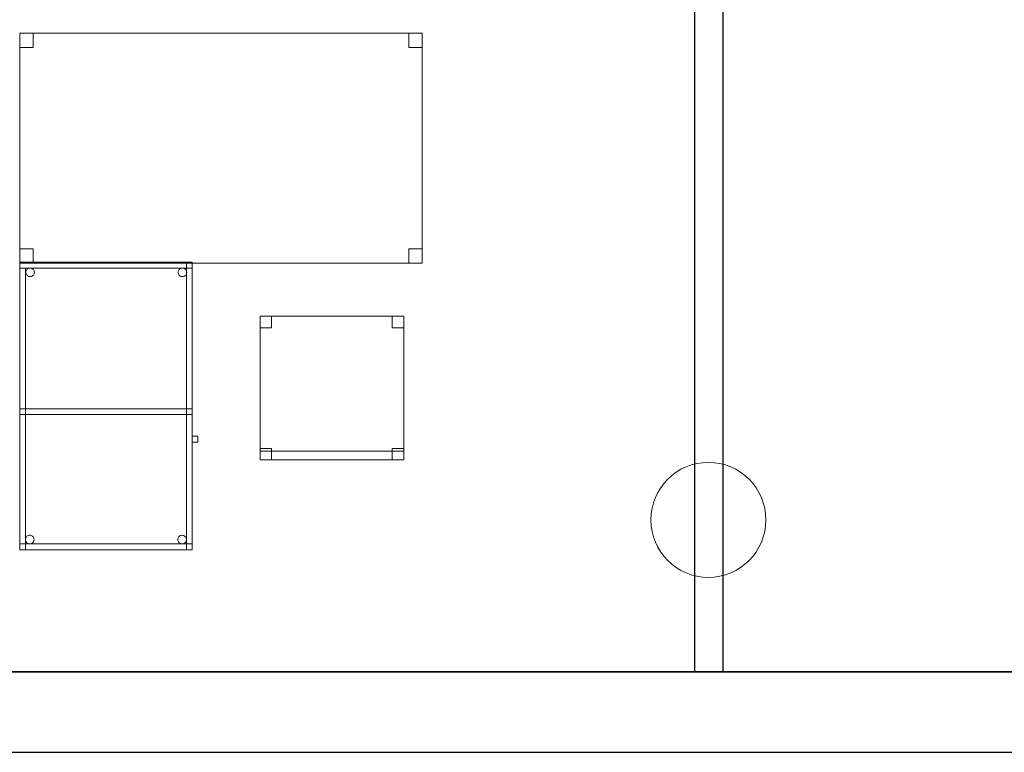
# Model space of a CAD drawing. Header units: metres. Extents: x 391.1 to 427.5, y 12.7 to 28.4.
# Tile 22 of 140: x 408.3 to 411.8, y 12.8 to 15.4. Entities that reach past the tile are written whole.
import ezdxf

# ---------------------------------------------------------------- set-up
doc = ezdxf.new("R2010")
doc.units = ezdxf.units.M
doc.layers.add('01_SUELOS', color=7, linetype='Continuous', lineweight=25, true_color=0x007f00)
for name, color, linetype, lineweight in [('02_MOBILIARIO', 7, 'Continuous', 18), ('A-COLS-____-MCUT', 7, 'Continuous', 18), ('A-COLS-____-OTLN', 7, 'Continuous', 18), ('A-DETL-____-MBND', 7, 'Continuous', 18), ('A-WALL-____-MCUT', 7, 'Continuous', 25), ('A-WALL-____-OTLN', 7, 'Continuous', 25)]:
    doc.layers.add(name, color=color, linetype=linetype, lineweight=lineweight)

# ---------------------------------------------------------------- blocks, each defined once
blk = doc.blocks.new('Family - Taula 100X60_P1-154588-04_CLI_AIGUA_P1')
at = {"layer": 'A-DETL-____-MBND', "color": 253, "true_color": 0xaaaaaa}
for p, q in [((0, 0.98), (0, 1)), ((0, 1), (0, 0.98)), ((0, 1), (0.6, 1)), ((0.6, 1), (0, 1)), ((0.6, 1), (0, 1)), ((0, 1), (0.6, 1)), ((0, 1), (0, 0)), ((0, 0), (0, 1)), ((0.6, 1), (0, 1)), ((0, 1), (0.6, 1)), ((0, 1), (0, 0)), ((0, 0), (0, 1)), ((0, 1), (0.58, 1)), ((0, 0), (0, 1)), ((0.58, 1), (0, 1)), ((0, 1), (0, 0)), ((0.58, 1), (0.58, 0)), ((0.58, 0), (0.58, 1)), ((0.6, 1), (0.6, 0.98)), ((0.6, 1), (0.6, 0.98)), ((0.6, 0), (0.6, 1)), ((0.6, 1), (0.6, 0)), ((0.6, 0), (0.6, 1)), ((0.6, 1), (0.6, 0)), ((0.6, 0.98), (0, 0.98)), ((0, 0.98), (0.6, 0.98)), ((0, 0.98), (0.02, 0.98)), ((0.02, 0.98), (0, 0.98)), ((0, 0), (0, 0.98)), ((0, 0.98), (0, 0)), ((0.02, 0.98), (0.02, 0)), ((0.02, 0), (0.02, 0.98)), ((0.0212, 0.965), (0.0215, 0.9676)), ((0.0215, 0.9676), (0.0212, 0.965)), ((0.0215, 0.9624), (0.0212, 0.965)), ((0.0212, 0.965), (0.0215, 0.9624)), ((0.0215, 0.9676), (0.0221, 0.9701)), ((0.0221, 0.9701), (0.0215, 0.9676)), ((0.0221, 0.9599), (0.0215, 0.9624)), ((0.0215, 0.9624), (0.0221, 0.9599)), ((0.0221, 0.9701), (0.0232, 0.9725)), ((0.0232, 0.9725), (0.0221, 0.9701)), ((0.0232, 0.9575), (0.0221, 0.9599)), ((0.0221, 0.9599), (0.0232, 0.9575)), ((0.0232, 0.9725), (0.0247, 0.9746)), ((0.0247, 0.9746), (0.0232, 0.9725)), ((0.0247, 0.9746), (0.0266, 0.9764)), ((0.0266, 0.9764), (0.0247, 0.9746)), ((0.0266, 0.9764), (0.0287, 0.9779)), ((0.0287, 0.9779), (0.0266, 0.9764)), ((0.0287, 0.9779), (0.0311, 0.979)), ((0.0311, 0.979), (0.0287, 0.9779)), ((0.0311, 0.979), (0.0336, 0.9797)), ((0.0336, 0.9797), (0.0311, 0.979)), ((0.0336, 0.9797), (0.0362, 0.9799)), ((0.0362, 0.9799), (0.0336, 0.9797)), ((0.0362, 0.9799), (0.0388, 0.9797)), ((0.0388, 0.9797), (0.0362, 0.9799)), ((0.0388, 0.9797), (0.0413, 0.979)), ((0.0413, 0.979), (0.0388, 0.9797)), ((0.0413, 0.979), (0.0436, 0.9779)), ((0.0436, 0.9779), (0.0413, 0.979)), ((0.0436, 0.9779), (0.0458, 0.9764)), ((0.0458, 0.9764), (0.0436, 0.9779)), ((0.0458, 0.9764), (0.0476, 0.9746)), ((0.0476, 0.9746), (0.0458, 0.9764)), ((0.0476, 0.9746), (0.0491, 0.9725)), ((0.0491, 0.9725), (0.0476, 0.9746)), ((0.0491, 0.9725), (0.0502, 0.9701)), ((0.0502, 0.9701), (0.0491, 0.9725)), ((0.0502, 0.9599), (0.0491, 0.9575)), ((0.0491, 0.9575), (0.0502, 0.9599)), ((0.0502, 0.9701), (0.0509, 0.9676)), ((0.0509, 0.9676), (0.0502, 0.9701)), ((0.0509, 0.9624), (0.0502, 0.9599)), ((0.0502, 0.9599), (0.0509, 0.9624)), ((0.0509, 0.9676), (0.0511, 0.965)), ((0.0511, 0.965), (0.0509, 0.9676)), ((0.0511, 0.965), (0.0509, 0.9624)), ((0.0509, 0.9624), (0.0511, 0.965)), ((0.5512, 0.965), (0.5515, 0.9676)), ((0.5515, 0.9676), (0.5512, 0.965)), ((0.5515, 0.9624), (0.5512, 0.965)), ((0.5512, 0.965), (0.5515, 0.9624)), ((0.5515, 0.9676), (0.5521, 0.9701)), ((0.5521, 0.9701), (0.5515, 0.9676)), ((0.5521, 0.9599), (0.5515, 0.9624)), ((0.5515, 0.9624), (0.5521, 0.9599)), ((0.5521, 0.9701), (0.5532, 0.9725)), ((0.5532, 0.9725), (0.5521, 0.9701)), ((0.5532, 0.9575), (0.5521, 0.9599)), ((0.5521, 0.9599), (0.5532, 0.9575)), ((0.5532, 0.9725), (0.5547, 0.9746)), ((0.5547, 0.9746), (0.5532, 0.9725)), ((0.5547, 0.9746), (0.5566, 0.9764)), ((0.5566, 0.9764), (0.5547, 0.9746)), ((0.5566, 0.9764), (0.5587, 0.9779)), ((0.5587, 0.9779), (0.5566, 0.9764)), ((0.5587, 0.9779), (0.5611, 0.979)), ((0.5611, 0.979), (0.5587, 0.9779)), ((0.5611, 0.979), (0.5636, 0.9797)), ((0.5636, 0.9797), (0.5611, 0.979)), ((0.5636, 0.9797), (0.5662, 0.9799)), ((0.5662, 0.9799), (0.5636, 0.9797)), ((0.5662, 0.9799), (0.5688, 0.9797)), ((0.5688, 0.9797), (0.5662, 0.9799)), ((0.5688, 0.9797), (0.5713, 0.979)), ((0.5713, 0.979), (0.5688, 0.9797)), ((0.5713, 0.979), (0.5736, 0.9779)), ((0.5736, 0.9779), (0.5713, 0.979)), ((0.5736, 0.9779), (0.5758, 0.9764)), ((0.5758, 0.9764), (0.5736, 0.9779)), ((0.5758, 0.9764), (0.5776, 0.9746)), ((0.5776, 0.9746), (0.5758, 0.9764)), ((0.5776, 0.9746), (0.5791, 0.9725)), ((0.5791, 0.9725), (0.5776, 0.9746)), ((0.5791, 0.9725), (0.5802, 0.9701)), ((0.5802, 0.9701), (0.5791, 0.9725)), ((0.5802, 0.9599), (0.5791, 0.9575)), ((0.5791, 0.9575), (0.5802, 0.9599)), ((0.5802, 0.9701), (0.5809, 0.9676)), ((0.5809, 0.9676), (0.5802, 0.9701)), ((0.5809, 0.9624), (0.5802, 0.9599)), ((0.5802, 0.9599), (0.5809, 0.9624)), ((0.5809, 0.9676), (0.5811, 0.965)), ((0.5811, 0.965), (0.5809, 0.9676)), ((0.5811, 0.965), (0.5809, 0.9624)), ((0.5809, 0.9624), (0.5811, 0.965)), ((0.0247, 0.9554), (0.0232, 0.9575)), ((0.0232, 0.9575), (0.0247, 0.9554)), ((0.0266, 0.9536), (0.0247, 0.9554)), ((0.0247, 0.9554), (0.0266, 0.9536)), ((0.0287, 0.9521), (0.0266, 0.9536)), ((0.0266, 0.9536), (0.0287, 0.9521)), ((0.0311, 0.951), (0.0287, 0.9521)), ((0.0287, 0.9521), (0.0311, 0.951)), ((0.0336, 0.9503), (0.0311, 0.951)), ((0.0311, 0.951), (0.0336, 0.9503)), ((0.0362, 0.9501), (0.0336, 0.9503)), ((0.0336, 0.9503), (0.0362, 0.9501)), ((0.0388, 0.9503), (0.0362, 0.9501)), ((0.0362, 0.9501), (0.0388, 0.9503)), ((0.0413, 0.951), (0.0388, 0.9503)), ((0.0388, 0.9503), (0.0413, 0.951)), ((0.0436, 0.9521), (0.0413, 0.951)), ((0.0413, 0.951), (0.0436, 0.9521)), ((0.0458, 0.9536), (0.0436, 0.9521)), ((0.0436, 0.9521), (0.0458, 0.9536)), ((0.0476, 0.9554), (0.0458, 0.9536)), ((0.0458, 0.9536), (0.0476, 0.9554)), ((0.0491, 0.9575), (0.0476, 0.9554)), ((0.0476, 0.9554), (0.0491, 0.9575)), ((0.5547, 0.9554), (0.5532, 0.9575)), ((0.5532, 0.9575), (0.5547, 0.9554)), ((0.5566, 0.9536), (0.5547, 0.9554)), ((0.5547, 0.9554), (0.5566, 0.9536)), ((0.5587, 0.9521), (0.5566, 0.9536)), ((0.5566, 0.9536), (0.5587, 0.9521)), ((0.5611, 0.951), (0.5587, 0.9521)), ((0.5587, 0.9521), (0.5611, 0.951)), ((0.5636, 0.9503), (0.5611, 0.951)), ((0.5611, 0.951), (0.5636, 0.9503)), ((0.5662, 0.9501), (0.5636, 0.9503)), ((0.5636, 0.9503), (0.5662, 0.9501)), ((0.5688, 0.9503), (0.5662, 0.9501)), ((0.5662, 0.9501), (0.5688, 0.9503)), ((0.5713, 0.951), (0.5688, 0.9503)), ((0.5688, 0.9503), (0.5713, 0.951)), ((0.5736, 0.9521), (0.5713, 0.951)), ((0.5713, 0.951), (0.5736, 0.9521)), ((0.5758, 0.9536), (0.5736, 0.9521)), ((0.5736, 0.9521), (0.5758, 0.9536)), ((0.5776, 0.9554), (0.5758, 0.9536)), ((0.5758, 0.9536), (0.5776, 0.9554)), ((0.5791, 0.9575), (0.5776, 0.9554)), ((0.5776, 0.9554), (0.5791, 0.9575)), ((0, 0.47), (0, 0.49)), ((0, 0.49), (0, 0.47)), ((0, 0.49), (0.6, 0.49)), ((0.6, 0.49), (0, 0.49)), ((0, 0.47), (0, 0.49)), ((0, 0.49), (0, 0.47)), ((0, 0.49), (0.58, 0.49)), ((0.58, 0.49), (0, 0.49)), ((0.58, 0.49), (0.6, 0.49)), ((0.6, 0.49), (0.58, 0.49)), ((0.58, 0), (0.58, 0.49)), ((0.58, 0.49), (0.58, 0)), ((0.58, 0.49), (0.58, 0.47)), ((0.58, 0.49), (0.58, 0.47)), ((0.6, 0.49), (0.6, 0)), ((0.6, 0), (0.6, 0.49)), ((0.6, 0.49), (0.6, 0.47)), ((0.6, 0.49), (0.6, 0.47)), ((0.6, 0.47), (0, 0.47)), ((0, 0.47), (0.6, 0.47)), ((0.58, 0.47), (0, 0.47)), ((0, 0.47), (0.58, 0.47)), ((0.6, 0.3744), (0.6, 0.3944)), ((0.6, 0.3944), (0.62, 0.3944)), ((0.62, 0.3944), (0.6, 0.3944)), ((0.6, 0.3944), (0.6, 0.3744)), ((0.62, 0.3944), (0.62, 0.3744)), ((0.62, 0.3744), (0.62, 0.3944)), ((0.62, 0.3744), (0.6, 0.3744)), ((0.6, 0.3744), (0.62, 0.3744)), ((0.02, 0.0353), (0.0203, 0.0379)), ((0.0203, 0.0379), (0.02, 0.0353)), ((0.0203, 0.0327), (0.02, 0.0353)), ((0.02, 0.0353), (0.0203, 0.0327)), ((0.0203, 0.0379), (0.0209, 0.0404)), ((0.0209, 0.0404), (0.0203, 0.0379)), ((0.0209, 0.0404), (0.022, 0.0428)), ((0.022, 0.0428), (0.0209, 0.0404)), ((0.022, 0.0428), (0.0235, 0.0449)), ((0.0235, 0.0449), (0.022, 0.0428)), ((0.0235, 0.0449), (0.0254, 0.0467)), ((0.0254, 0.0467), (0.0235, 0.0449)), ((0.0254, 0.0467), (0.0275, 0.0482)), ((0.0275, 0.0482), (0.0254, 0.0467)), ((0.0275, 0.0482), (0.0299, 0.0493)), ((0.0299, 0.0493), (0.0275, 0.0482)), ((0.0299, 0.0493), (0.0324, 0.05)), ((0.0324, 0.05), (0.0299, 0.0493)), ((0.0324, 0.05), (0.035, 0.0502)), ((0.035, 0.0502), (0.0324, 0.05)), ((0.035, 0.0502), (0.0376, 0.05)), ((0.0376, 0.05), (0.035, 0.0502)), ((0.0376, 0.05), (0.0401, 0.0493)), ((0.0401, 0.0493), (0.0376, 0.05)), ((0.0401, 0.0493), (0.0424, 0.0482)), ((0.0424, 0.0482), (0.0401, 0.0493)), ((0.0424, 0.0482), (0.0446, 0.0467)), ((0.0446, 0.0467), (0.0424, 0.0482)), ((0.0446, 0.0467), (0.0464, 0.0449)), ((0.0464, 0.0449), (0.0446, 0.0467)), ((0.0464, 0.0449), (0.0479, 0.0428)), ((0.0479, 0.0428), (0.0464, 0.0449)), ((0.0479, 0.0428), (0.049, 0.0404)), ((0.049, 0.0404), (0.0479, 0.0428)), ((0.049, 0.0404), (0.0497, 0.0379)), ((0.0497, 0.0379), (0.049, 0.0404)), ((0.0497, 0.0379), (0.0499, 0.0353)), ((0.0499, 0.0353), (0.0497, 0.0379)), ((0.0499, 0.0353), (0.0497, 0.0327)), ((0.0497, 0.0327), (0.0499, 0.0353)), ((0.5501, 0.035), (0.5503, 0.0375)), ((0.5503, 0.0375), (0.5501, 0.035)), ((0.5503, 0.0324), (0.5501, 0.035)), ((0.5501, 0.035), (0.5503, 0.0324)), ((0.5503, 0.0375), (0.551, 0.0401)), ((0.551, 0.0401), (0.5503, 0.0375)), ((0.551, 0.0401), (0.5521, 0.0424)), ((0.5521, 0.0424), (0.551, 0.0401)), ((0.5521, 0.0424), (0.5536, 0.0446)), ((0.5536, 0.0446), (0.5521, 0.0424)), ((0.5536, 0.0446), (0.5554, 0.0464)), ((0.5554, 0.0464), (0.5536, 0.0446)), ((0.5554, 0.0464), (0.5575, 0.0479)), ((0.5575, 0.0479), (0.5554, 0.0464)), ((0.5575, 0.0479), (0.5599, 0.049)), ((0.5599, 0.049), (0.5575, 0.0479)), ((0.5599, 0.049), (0.5624, 0.0497)), ((0.5624, 0.0497), (0.5599, 0.049)), ((0.5624, 0.0497), (0.565, 0.0499)), ((0.565, 0.0499), (0.5624, 0.0497)), ((0.565, 0.0499), (0.5676, 0.0497)), ((0.5676, 0.0497), (0.565, 0.0499)), ((0.5676, 0.0497), (0.5701, 0.049)), ((0.5701, 0.049), (0.5676, 0.0497)), ((0.5701, 0.049), (0.5725, 0.0479)), ((0.5725, 0.0479), (0.5701, 0.049)), ((0.5725, 0.0479), (0.5746, 0.0464)), ((0.5746, 0.0464), (0.5725, 0.0479)), ((0.5746, 0.0464), (0.5764, 0.0446)), ((0.5764, 0.0446), (0.5746, 0.0464)), ((0.5764, 0.0446), (0.5779, 0.0424)), ((0.5779, 0.0424), (0.5764, 0.0446)), ((0.5779, 0.0424), (0.579, 0.0401)), ((0.579, 0.0401), (0.5779, 0.0424)), ((0.579, 0.0401), (0.5797, 0.0375)), ((0.5797, 0.0375), (0.579, 0.0401)), ((0.5797, 0.0375), (0.5799, 0.035)), ((0.5799, 0.035), (0.5797, 0.0375)), ((0.5799, 0.035), (0.5797, 0.0324)), ((0.5797, 0.0324), (0.5799, 0.035)), ((0, 0), (0, 0.02)), ((0, 0.02), (0, 0)), ((0, 0.02), (0.6, 0.02)), ((0.6, 0.02), (0, 0.02)), ((0, 0), (0.6, 0)), ((0.6, 0), (0, 0)), ((0, 0), (0.6, 0)), ((0.6, 0), (0, 0)), ((0.6, 0), (0, 0)), ((0, 0), (0.6, 0)), ((0.02, 0), (0, 0)), ((0.0209, 0.0302), (0.0203, 0.0327)), ((0.0203, 0.0327), (0.0209, 0.0302)), ((0.022, 0.0278), (0.0209, 0.0302)), ((0.0209, 0.0302), (0.022, 0.0278)), ((0.0235, 0.0257), (0.022, 0.0278)), ((0.022, 0.0278), (0.0235, 0.0257)), ((0.0254, 0.0238), (0.0235, 0.0257)), ((0.0235, 0.0257), (0.0254, 0.0238)), ((0.0275, 0.0224), (0.0254, 0.0238)), ((0.0254, 0.0238), (0.0275, 0.0224)), ((0.0299, 0.0213), (0.0275, 0.0224)), ((0.0275, 0.0224), (0.0299, 0.0213)), ((0.0324, 0.0206), (0.0299, 0.0213)), ((0.0299, 0.0213), (0.0324, 0.0206)), ((0.035, 0.0204), (0.0324, 0.0206)), ((0.0324, 0.0206), (0.035, 0.0204)), ((0.0376, 0.0206), (0.035, 0.0204)), ((0.035, 0.0204), (0.0376, 0.0206)), ((0.0401, 0.0213), (0.0376, 0.0206)), ((0.0376, 0.0206), (0.0401, 0.0213)), ((0.0424, 0.0224), (0.0401, 0.0213)), ((0.0401, 0.0213), (0.0424, 0.0224)), ((0.0446, 0.0238), (0.0424, 0.0224)), ((0.0424, 0.0224), (0.0446, 0.0238)), ((0.0464, 0.0257), (0.0446, 0.0238)), ((0.0446, 0.0238), (0.0464, 0.0257)), ((0.0479, 0.0278), (0.0464, 0.0257)), ((0.0464, 0.0257), (0.0479, 0.0278)), ((0.049, 0.0302), (0.0479, 0.0278)), ((0.0479, 0.0278), (0.049, 0.0302)), ((0.0497, 0.0327), (0.049, 0.0302)), ((0.049, 0.0302), (0.0497, 0.0327)), ((0.551, 0.0298), (0.5503, 0.0324)), ((0.5503, 0.0324), (0.551, 0.0298)), ((0.5521, 0.0275), (0.551, 0.0298)), ((0.551, 0.0298), (0.5521, 0.0275)), ((0.5536, 0.0254), (0.5521, 0.0275)), ((0.5521, 0.0275), (0.5536, 0.0254)), ((0.5554, 0.0235), (0.5536, 0.0254)), ((0.5536, 0.0254), (0.5554, 0.0235)), ((0.5575, 0.022), (0.5554, 0.0235)), ((0.5554, 0.0235), (0.5575, 0.022)), ((0.5599, 0.0209), (0.5575, 0.022)), ((0.5575, 0.022), (0.5599, 0.0209)), ((0.5624, 0.0202), (0.5599, 0.0209)), ((0.5599, 0.0209), (0.5624, 0.0202)), ((0.565, 0.02), (0.5624, 0.0202)), ((0.5624, 0.0202), (0.565, 0.02)), ((0.5676, 0.0202), (0.565, 0.02)), ((0.565, 0.02), (0.5676, 0.0202)), ((0.5701, 0.0209), (0.5676, 0.0202)), ((0.5676, 0.0202), (0.5701, 0.0209)), ((0.5725, 0.022), (0.5701, 0.0209)), ((0.5701, 0.0209), (0.5725, 0.022)), ((0.5746, 0.0235), (0.5725, 0.022)), ((0.5725, 0.022), (0.5746, 0.0235)), ((0.5764, 0.0254), (0.5746, 0.0235)), ((0.5746, 0.0235), (0.5764, 0.0254)), ((0.5779, 0.0275), (0.5764, 0.0254)), ((0.5764, 0.0254), (0.5779, 0.0275)), ((0.579, 0.0298), (0.5779, 0.0275)), ((0.5779, 0.0275), (0.579, 0.0298)), ((0.5797, 0.0324), (0.579, 0.0298)), ((0.579, 0.0298), (0.5797, 0.0324)), ((0.6, 0), (0.58, 0)), ((0.6, 0.02), (0.6, 0)), ((0.6, 0.02), (0.6, 0)), ((0.58, 0), (0, 0)), ((0, 0), (0.58, 0)), ((0.02, 0), (0, 0)), ((0.6, 0), (0.58, 0))]:
    blk.add_line(p, q, dxfattribs=at)
blk = doc.blocks.new('Family - Pilar P1-154684-04_CLI_AIGUA_P1')
at = {"layer": 'A-COLS-____-MCUT', "color": 253, "true_color": 0xaaaaaa}
for start, end in [(360, 180), (180, 360)]:
    blk.add_arc((0.2, 0.2), 0.2, start, end, dxfattribs=at)
at = {"layer": 'A-COLS-____-OTLN', "color": 253, "true_color": 0xaaaaaa}
for start, end in [(360, 180), (180, 360)]:
    blk.add_arc((0.2, 0.2), 0.2, start, end, dxfattribs=at)
blk = doc.blocks.new('Family - LONDR55-XX_ZZ-ARQ-CAA-M3D-Londres55-155045-04_CLI_AIGUA_P1')
at = {"layer": '01_SUELOS', "color": 9, "true_color": 0xaad4aa}
for p, q in [((0, 0), (25.4183, 0)), ((25.4183, 0), (0, 0))]:
    blk.add_line(p, q, dxfattribs=at)
blk = doc.blocks.new('Family - Cadira d_Oficina_P1-155092-04_CLI_AIGUA_P1')
at = {"layer": 'A-DETL-____-MBND', "color": 253, "true_color": 0xaaaaaa}
for p, q in [((0, 0.5), (0.5, 0.5)), ((0, 0), (0, 0.5)), ((0.5, 0.5), (0, 0.5)), ((0, 0.5), (0, 0)), ((0, 0.46), (0, 0.5)), ((0, 0.5), (0.04, 0.5)), ((0.04, 0.5), (0, 0.5)), ((0, 0.5), (0, 0.46)), ((0.04, 0.5), (0.04, 0.46)), ((0.04, 0.46), (0.04, 0.5)), ((0.46, 0.46), (0.46, 0.5)), ((0.46, 0.5), (0.5, 0.5)), ((0.5, 0.5), (0.46, 0.5)), ((0.46, 0.5), (0.46, 0.46)), ((0.5, 0.5), (0.5, 0.46)), ((0.5, 0.46), (0.5, 0.5)), ((0.5, 0.5), (0.5, 0)), ((0.5, 0), (0.5, 0.5)), ((0.04, 0.46), (0, 0.46)), ((0, 0.46), (0.04, 0.46)), ((0.5, 0.46), (0.46, 0.46)), ((0.46, 0.46), (0.5, 0.46)), ((0, 0), (0, 0.04)), ((0, 0.04), (0.04, 0.04)), ((0.04, 0.04), (0, 0.04)), ((0, 0.04), (0, 0)), ((0.04, 0.04), (0.04, 0)), ((0.04, 0), (0.04, 0.04)), ((0.46, 0), (0.46, 0.04)), ((0.46, 0.04), (0.5, 0.04)), ((0.5, 0.04), (0.46, 0.04)), ((0.46, 0.04), (0.46, 0)), ((0.5, 0.04), (0.5, 0)), ((0.5, 0), (0.5, 0.04)), ((0, 0), (0, 0.03)), ((0, 0.03), (0.5, 0.03)), ((0.5, 0.03), (0, 0.03)), ((0, 0.03), (0, 0)), ((0.5, 0), (0, 0)), ((0, 0), (0.5, 0)), ((0.04, 0), (0, 0)), ((0, 0), (0.04, 0)), ((0.5, 0), (0, 0)), ((0, 0), (0.5, 0)), ((0.5, 0), (0.46, 0)), ((0.5, 0.03), (0.5, 0)), ((0.5, 0), (0.5, 0.03)), ((0.46, 0), (0.5, 0))]:
    blk.add_line(p, q, dxfattribs=at)
blk = doc.blocks.new('Family - Mur P1-155141-04_CLI_AIGUA_P1')
at = {"layer": 'A-WALL-____-MCUT', "color": 253, "true_color": 0xaaaaaa}
for p, q in [((25.4738, 0.28), (0.0555, 0.28)), ((0, 0), (25.4157, 0))]:
    blk.add_line(p, q, dxfattribs=at)
at = {"layer": 'A-WALL-____-OTLN', "color": 253, "true_color": 0xaaaaaa}
for p, q in [((25.4738, 0.28), (0.0555, 0.28)), ((0, 0), (25.4157, 0))]:
    blk.add_line(p, q, dxfattribs=at)
at = {"layer": 'A-WALL-____-OTLN', "color": 253, "lineweight": 18, "true_color": 0xaaaaaa}
blk.add_line((0, 0), (25.4157, 0), dxfattribs=at)
blk = doc.blocks.new('Family - Envans P1-155277-04_CLI_AIGUA_P1')
at = {"layer": 'A-WALL-____-MCUT', "color": 253, "true_color": 0xaaaaaa}
for p, q in [((2.7888, 0.1), (0, 0.1)), ((0, 0.1), (0, 0)), ((2.7888, 0), (2.7888, 0.1)), ((0, 0), (2.7888, 0))]:
    blk.add_line(p, q, dxfattribs=at)
at = {"layer": 'A-WALL-____-OTLN', "color": 253, "true_color": 0xaaaaaa}
for p, q in [((2.7888, 0.1), (0, 0.1)), ((0, 0.1), (0, 0)), ((2.7888, 0), (2.7888, 0.1)), ((0, 0), (2.7888, 0))]:
    blk.add_line(p, q, dxfattribs=at)
at = {"layer": 'A-WALL-____-OTLN', "color": 253, "lineweight": 18, "true_color": 0xaaaaaa}
blk.add_line((0, 0), (2.7888, 0), dxfattribs=at)
blk = doc.blocks.new('Family - Taula 140X80_P1-155289-04_CLI_AIGUA_P1')
at = {"layer": 'A-DETL-____-MBND', "color": 253, "true_color": 0xaaaaaa}
for p, q in [((0, 0.8001), (0.0464, 0.8001)), ((0, 0.7501), (0, 0.8001)), ((0.0464, 0.8001), (0, 0.8001)), ((0, 0.8001), (0, 0.7501)), ((0, 0.8001), (1.4, 0.8001)), ((0, 0), (0, 0.8001)), ((1.4, 0.8001), (0, 0.8001)), ((0, 0.8001), (0, 0)), ((0.0464, 0.8001), (0.0464, 0.7501)), ((0.0464, 0.7501), (0.0464, 0.8001)), ((1.3536, 0.8001), (1.4, 0.8001)), ((1.3536, 0.7501), (1.3536, 0.8001)), ((1.4, 0.8001), (1.3536, 0.8001)), ((1.3536, 0.8001), (1.3536, 0.7501)), ((1.4, 0.8001), (1.4, 0)), ((1.4, 0), (1.4, 0.8001)), ((1.4, 0.8001), (1.4, 0.7501)), ((1.4, 0.7501), (1.4, 0.8001)), ((0.0464, 0.7501), (0, 0.7501)), ((0, 0.7501), (0.0464, 0.7501)), ((1.4, 0.7501), (1.3536, 0.7501)), ((1.3536, 0.7501), (1.4, 0.7501)), ((0, 0.05), (0.0464, 0.05)), ((0, 0), (0, 0.05)), ((0.0464, 0.05), (0, 0.05)), ((0, 0.05), (0, 0)), ((0.0464, 0.05), (0.0464, 0)), ((0.0464, 0), (0.0464, 0.05)), ((1.3536, 0.05), (1.4, 0.05)), ((1.3536, 0), (1.3536, 0.05)), ((1.4, 0.05), (1.3536, 0.05)), ((1.3536, 0.05), (1.3536, 0)), ((1.4, 0.05), (1.4, 0)), ((1.4, 0), (1.4, 0.05)), ((0, 0), (0.0464, 0)), ((1.4, 0), (0, 0)), ((0, 0), (1.4, 0)), ((1.4, 0), (1.3536, 0)), ((1.3536, 0), (1.4, 0)), ((0.0464, 0), (0, 0))]:
    blk.add_line(p, q, dxfattribs=at)
blk = doc.blocks.new('LONDR55-XX_ZZ-ARQ-CAA-M3D-Londres55_ifc-1-04_CLI_AIGUA_P1')
at = {"layer": '01_SUELOS', "color": 253, "lineweight": 18, "true_color": 0xaaaaaa}
blk.add_blockref('Family - LONDR55-XX_ZZ-ARQ-CAA-M3D-Londres55-155045-04_CLI_AIGUA_P1', (398.2972, 13.1206), dxfattribs=at)
at = {"layer": '02_MOBILIARIO', "color": 253, "lineweight": 18, "true_color": 0xaaaaaa}
for name, p in [('Family - Taula 140X80_P1-155289-04_CLI_AIGUA_P1', (408.3374, 14.5427)), ('Family - Taula 100X60_P1-154588-04_CLI_AIGUA_P1', (408.3374, 13.5458)), ('Family - Cadira d_Oficina_P1-155092-04_CLI_AIGUA_P1', (409.1739, 13.8583))]:
    blk.add_blockref(name, p, dxfattribs=at)
at = {"layer": 'A-COLS-____-OTLN', "color": 253, "lineweight": 18, "true_color": 0xaaaaaa}
blk.add_blockref('Family - Pilar P1-154684-04_CLI_AIGUA_P1', (410.5337, 13.4495), dxfattribs=at)
at = {"layer": 'A-WALL-____-OTLN', "color": 253, "lineweight": 18, "true_color": 0xaaaaaa, "rotation": 270}
blk.add_blockref('Family - Envans P1-155277-04_CLI_AIGUA_P1', (410.685, 15.9095), dxfattribs=at)
at = {"layer": 'A-WALL-____-OTLN', "color": 253, "lineweight": 18, "true_color": 0xaaaaaa}
blk.add_blockref('Family - Mur P1-155141-04_CLI_AIGUA_P1', (398.2417, 12.8406), dxfattribs=at)

msp = doc.modelspace()

# ---------------------------------------------------------------- block references
at = {"lineweight": 5}
msp.add_blockref('LONDR55-XX_ZZ-ARQ-CAA-M3D-Londres55_ifc-1-04_CLI_AIGUA_P1', (0, 0), dxfattribs=at)

doc.saveas('drawing.dxf')
